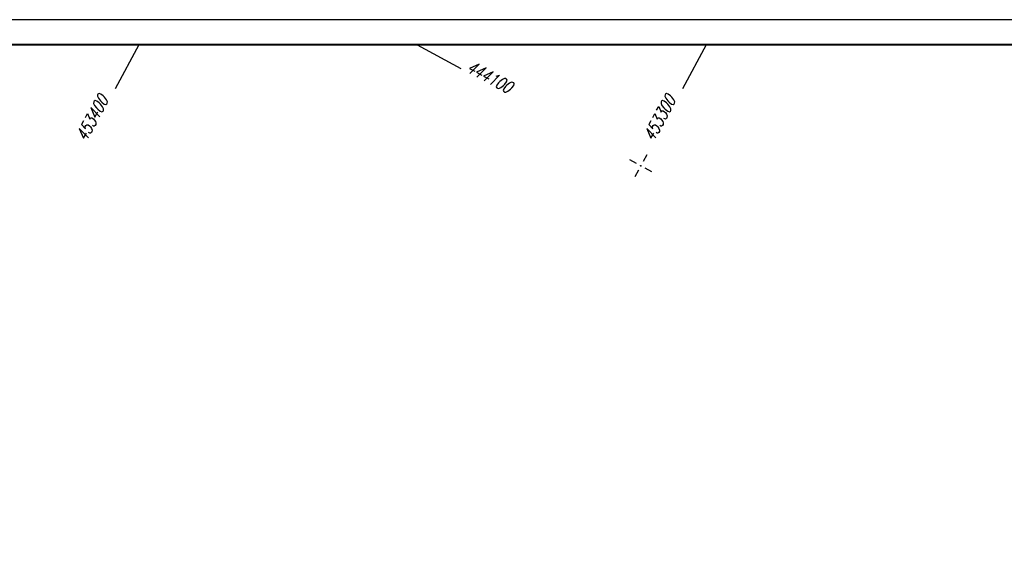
# Model space of a CAD drawing. Extents: x 0 to 1135, y 0 to 420.
# Tile 10 of 35: x 252 to 450, y 310 to 420. Entities that reach past the tile are written whole.
import ezdxf

# ---------------------------------------------------------------- set-up
doc = ezdxf.new("R2010")
doc.units = 0
doc.header["$LTSCALE"] = 2
doc.header["$MEASUREMENT"] = 0
doc.linetypes.add('AUSGEZOGEN', pattern=[0])
doc.layers.get('0').update_dxf_attribs({"linetype": 'AUSGEZOGEN'})
doc.layers.add('NETZ', color=250, linetype='CONTINUOUS')
doc.layers.add('RAHMEN', color=250, linetype='AUSGEZOGEN')
doc.styles.add('ROMANS', font='romans.shx', dxfattribs={"width": 0.8})

# ---------------------------------------------------------------- blocks, each defined once
blk = doc.blocks.new('IKR')
at = {"color": 0}
for p, q in [((0, 1), (0, 2.5)), ((-2.5, 0), (-1, 0)), ((1, 0), (2.5, 0)), ((0, -2.5), (0, -1))]:
    blk.add_line(p, q, dxfattribs=at)
blk.add_circle((0, 0), 0.05, dxfattribs=at)
blk.add_point((0, 0), dxfattribs=at)

msp = doc.modelspace()

# ---------------------------------------------------------------- linework, layer by layer
at = {"layer": 'NETZ'}
for p, q in [((276.15, 414.98), (271.39, 406.18)), ((331.89, 414.98), (340.69, 410.22)), ((389.83, 414.98), (385.08, 406.18))]:
    msp.add_line(p, q, dxfattribs=at)
at = {"layer": 'RAHMEN'}
msp.add_line((1135, 420), (0, 420), dxfattribs=at)
at = {"layer": 'RAHMEN', "const_width": 0.35}
msp.add_lwpolyline([(25, 5), (1130, 5), (1130, 415), (25, 415), (25, 5)], dxfattribs=at)

# ---------------------------------------------------------------- block references
at = {"layer": 'NETZ', "rotation": 151.5965}
msp.add_blockref('IKR', (376.72, 390.74), dxfattribs=at)

# ---------------------------------------------------------------- texts
at = {"layer": 'NETZ', "style": 'ROMANS', "oblique": 16.6, "width": 0.75}
for s, rotation, p in [('444100', 331.5965, (341.56, 409.75)), ('453400', 61.5965, (265.56, 395.41)), ('453300', 61.5965, (379.25, 395.41))]:
    msp.add_text(s, height=2.5, rotation=rotation, dxfattribs=at).set_placement(p)

doc.saveas('drawing.dxf')
